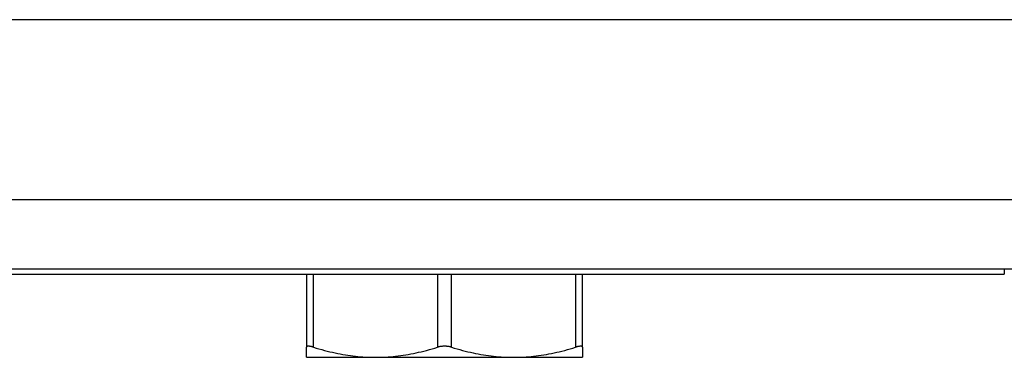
# Model space of a CAD drawing. Header units: inches. Extents: x 12 to 235, y 17 to 142.
# Tile 46 of 117: x 96.014 to 97.411, y 109.668 to 110.148. Entities that reach past the tile are written whole.
import ezdxf

# ---------------------------------------------------------------- set-up
doc = ezdxf.new("R2010")
doc.units = ezdxf.units.IN
doc.header["$MEASUREMENT"] = 0
doc.layers.add('Visible Edges(ANSI)', color=7, linetype='Continuous', lineweight=25)
doc.layers.add('Visible Tangent Edges(ANSI)', color=7, linetype='Continuous', lineweight=25)

msp = doc.modelspace()

# ---------------------------------------------------------------- linework, layer by layer
at = {"layer": 'Visible Edges(ANSI)'}
for p, q in [((95.3257, 110.1476), (129.9084, 110.1476)), ((129.7199, 109.7932), (95.5142, 109.7932)), ((95.5211, 109.7864), (97.4113, 109.7864)), ((96.4212, 109.7864), (96.4212, 109.6826)), ((96.8129, 109.6826), (96.8129, 109.7864)), ((96.4212, 109.6683), (96.4212, 109.6826)), ((96.8129, 109.6826), (96.8129, 109.6683)), ((96.4212, 109.6683), (96.5191, 109.6683)), ((96.5191, 109.6683), (96.715, 109.6683)), ((96.715, 109.6683), (96.8129, 109.6683))]:
    msp.add_line(p, q, dxfattribs=at)
at = {"layer": 'Visible Edges(ANSI)', "flags": 128}
for points in [[(96.431, 109.6826), (96.4303, 109.6828), (96.4296, 109.683), (96.4289, 109.6832), (96.4282, 109.6834), (96.4276, 109.6835), (96.427, 109.6836), (96.4264, 109.6837), (96.4258, 109.6838), (96.4253, 109.6839), (96.4248, 109.6839), (96.4243, 109.684), (96.4238, 109.684), (96.4234, 109.684), (96.4231, 109.6839), (96.4227, 109.6839), (96.4224, 109.6838), (96.4221, 109.6837), (96.4219, 109.6836), (96.4217, 109.6835), (96.4215, 109.6834), (96.4214, 109.6832), (96.4213, 109.683), (96.4212, 109.6828), (96.4212, 109.6826)], [(96.431, 109.6826), (96.435, 109.6814), (96.4389, 109.6803), (96.4428, 109.6792), (96.4467, 109.6781), (96.4505, 109.6772), (96.4542, 109.6762), (96.458, 109.6754), (96.4617, 109.6746), (96.4654, 109.6738), (96.469, 109.6731), (96.4727, 109.6724), (96.4763, 109.6718), (96.4799, 109.6712), (96.4835, 109.6707), (96.4871, 109.6703), (96.4907, 109.6698), (96.4942, 109.6695), (96.4978, 109.6691), (96.5013, 109.6689), (96.5049, 109.6687), (96.5084, 109.6685), (96.512, 109.6684), (96.5156, 109.6683), (96.5191, 109.6683)], [(96.5191, 109.6683), (96.5227, 109.6683), (96.5263, 109.6684), (96.5298, 109.6685), (96.5334, 109.6687), (96.5369, 109.6689), (96.5405, 109.6691), (96.5441, 109.6695), (96.5476, 109.6698), (96.5512, 109.6703), (96.5548, 109.6707), (96.5584, 109.6712), (96.562, 109.6718), (96.5656, 109.6724), (96.5692, 109.6731), (96.5729, 109.6738), (96.5766, 109.6746), (96.5803, 109.6754), (96.584, 109.6762), (96.5878, 109.6772), (96.5916, 109.6781), (96.5955, 109.6792), (96.5993, 109.6803), (96.6033, 109.6814), (96.6072, 109.6826)], [(96.6269, 109.6826), (96.6262, 109.6828), (96.6254, 109.683), (96.6246, 109.6832), (96.6238, 109.6834), (96.623, 109.6835), (96.6221, 109.6836), (96.6213, 109.6837), (96.6205, 109.6838), (96.6196, 109.6839), (96.6188, 109.6839), (96.6179, 109.684), (96.6171, 109.684), (96.6162, 109.684), (96.6154, 109.6839), (96.6145, 109.6839), (96.6137, 109.6838), (96.6128, 109.6837), (96.612, 109.6836), (96.6112, 109.6835), (96.6103, 109.6834), (96.6095, 109.6832), (96.6087, 109.683), (96.608, 109.6828), (96.6072, 109.6826)], [(96.6269, 109.6826), (96.6309, 109.6814), (96.6348, 109.6803), (96.6387, 109.6792), (96.6425, 109.6781), (96.6463, 109.6772), (96.6501, 109.6762), (96.6538, 109.6754), (96.6576, 109.6746), (96.6612, 109.6738), (96.6649, 109.6731), (96.6686, 109.6724), (96.6722, 109.6718), (96.6758, 109.6712), (96.6794, 109.6707), (96.683, 109.6703), (96.6865, 109.6698), (96.6901, 109.6695), (96.6936, 109.6691), (96.6972, 109.6689), (96.7008, 109.6687), (96.7043, 109.6685), (96.7079, 109.6684), (96.7114, 109.6683), (96.715, 109.6683)], [(96.715, 109.6683), (96.7186, 109.6683), (96.7221, 109.6684), (96.7257, 109.6685), (96.7293, 109.6687), (96.7328, 109.6689), (96.7364, 109.6691), (96.7399, 109.6695), (96.7435, 109.6698), (96.7471, 109.6703), (96.7506, 109.6707), (96.7542, 109.6712), (96.7578, 109.6718), (96.7615, 109.6724), (96.7651, 109.6731), (96.7688, 109.6738), (96.7725, 109.6746), (96.7762, 109.6754), (96.7799, 109.6762), (96.7837, 109.6772), (96.7875, 109.6781), (96.7913, 109.6792), (96.7952, 109.6803), (96.7991, 109.6814), (96.8031, 109.6826)], [(96.8129, 109.6826), (96.8129, 109.6828), (96.8129, 109.683), (96.8128, 109.6832), (96.8126, 109.6834), (96.8125, 109.6835), (96.8123, 109.6836), (96.812, 109.6837), (96.8117, 109.6838), (96.8114, 109.6839), (96.8111, 109.6839), (96.8107, 109.684), (96.8103, 109.684), (96.8099, 109.684), (96.8094, 109.6839), (96.8089, 109.6839), (96.8083, 109.6838), (96.8078, 109.6837), (96.8072, 109.6836), (96.8066, 109.6835), (96.8059, 109.6834), (96.8052, 109.6832), (96.8045, 109.683), (96.8038, 109.6828), (96.8031, 109.6826)]]:
    msp.add_lwpolyline(points, dxfattribs=at)
at = {"layer": 'Visible Tangent Edges(ANSI)'}
for p, q in [((95.3842, 109.8922), (129.8499, 109.8922)), ((97.4113, 109.7932), (97.4113, 109.7864)), ((96.431, 109.6826), (96.431, 109.7864)), ((96.6072, 109.7864), (96.6072, 109.6826)), ((96.6269, 109.6826), (96.6269, 109.7864)), ((96.8031, 109.7864), (96.8031, 109.6826))]:
    msp.add_line(p, q, dxfattribs=at)

doc.saveas('drawing.dxf')
